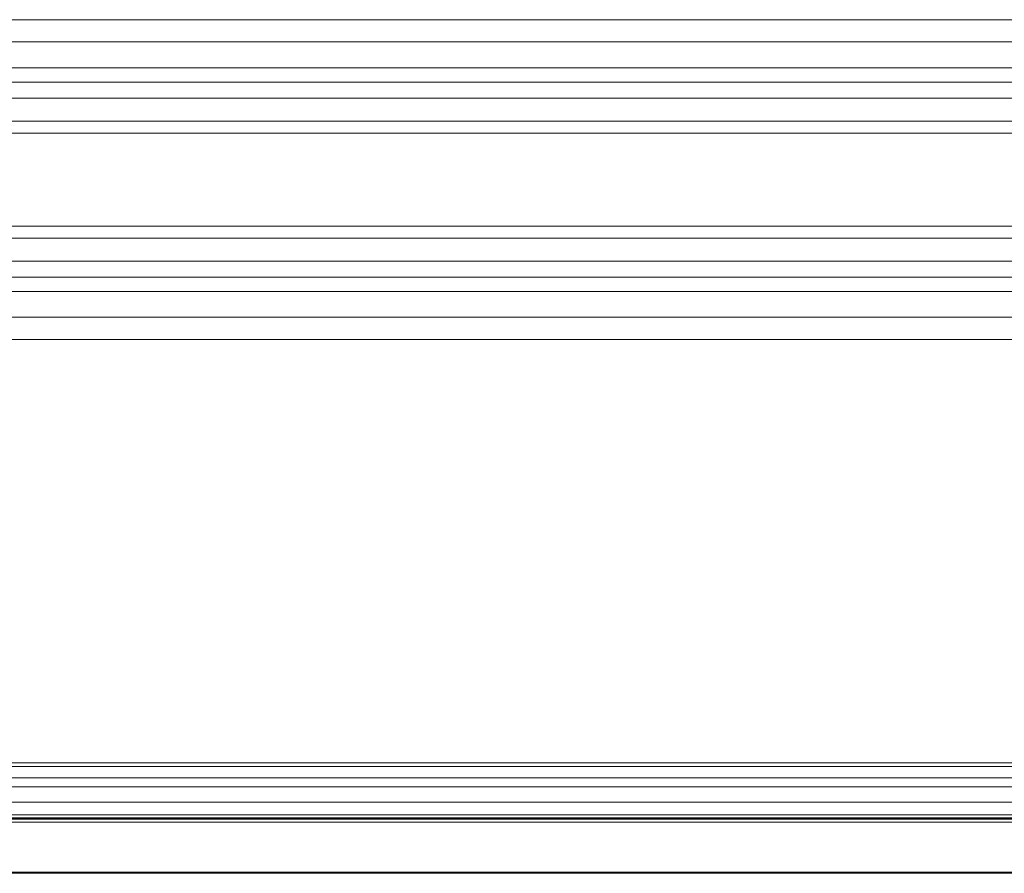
# Model space of a CAD drawing. Header units: millimetres. Extents: x 0 to 1118, y 0 to 864.
# Tile 107 of 248: x 253 to 293, y 498 to 532. Entities that reach past the tile are written whole.
import ezdxf

# ---------------------------------------------------------------- set-up
doc = ezdxf.new("R2010")
doc.units = ezdxf.units.MM

msp = doc.modelspace()

# ---------------------------------------------------------------- linework, layer by layer
at = {"color": 7, "linetype": 'Continuous', "lineweight": 15}
for p, q in [((359.057, 531.83), (172.807, 531.83)), ((172.807, 519.13), (359.057, 519.13)), ((368.019, 502.33), (163.844, 502.33)), ((368.019, 502.183), (163.844, 502.183)), ((368.019, 501.726), (163.844, 501.726)), ((368.019, 501.373), (163.844, 501.373)), ((368.019, 500.767), (163.844, 500.767)), ((368.019, 500.267), (163.844, 500.267)), ((163.062, 500.112), (368.802, 500.112)), ((163.069, 500.095), (368.795, 500.095)), ((368.795, 499.97), (163.069, 499.97)), ((368.019, 500.142), (163.844, 500.142)), ((166.42, 497.992), (365.444, 497.992)), ((365.444, 497.942), (166.42, 497.942))]:
    msp.add_line(p, q, dxfattribs=at)
at = {"color": 9, "linetype": 'Continuous', "lineweight": 15}
for p, q in [((172.807, 530.946), (359.057, 530.946)), ((359.057, 529.924), (172.807, 529.924)), ((172.807, 529.347), (359.057, 529.347)), ((359.057, 528.712), (172.807, 528.712)), ((172.807, 527.803), (359.057, 527.803)), ((359.057, 527.327), (172.807, 527.327)), ((172.807, 523.633), (359.057, 523.633)), ((359.057, 523.157), (172.807, 523.157)), ((172.807, 522.248), (359.057, 522.248)), ((359.057, 521.613), (172.807, 521.613)), ((172.807, 521.036), (359.057, 521.036)), ((359.057, 520.014), (172.807, 520.014))]:
    msp.add_line(p, q, dxfattribs=at)

doc.saveas('drawing.dxf')
